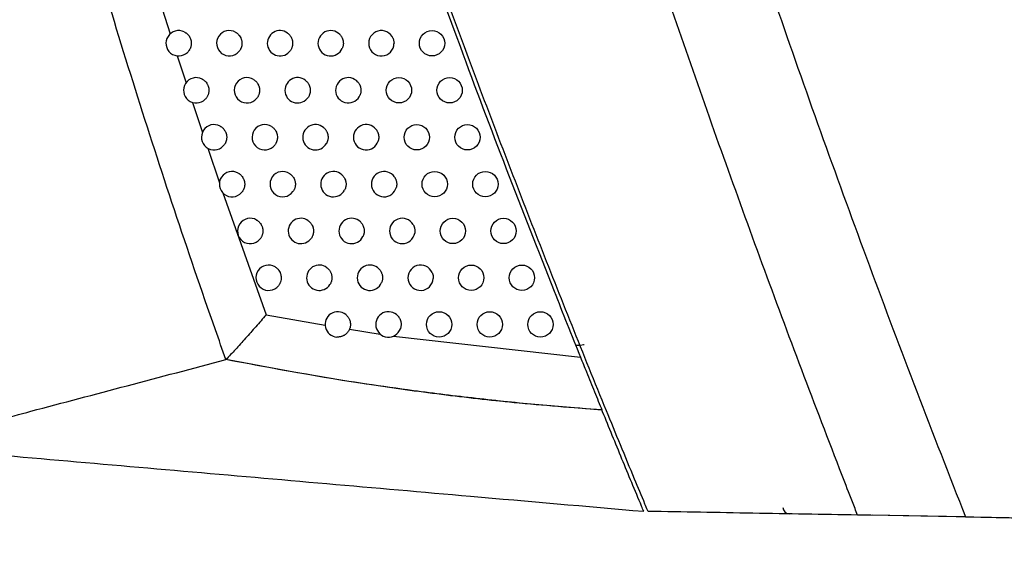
# Model space of a CAD drawing. Header units: millimetres. Extents: x -0.53 to 0.61, y -0.22 to 0.52.
# Tile 27 of 77: x 0.1625 to 0.2014, y 0.0276 to 0.0483. Entities that reach past the tile are written whole.
import ezdxf

# ---------------------------------------------------------------- set-up
doc = ezdxf.new("R2010")
doc.units = ezdxf.units.MM
doc.layers.add('FORMAT', color=7, linetype='Continuous')

msp = doc.modelspace()

# ---------------------------------------------------------------- linework, layer by layer
at = {"layer": 'FORMAT', "color": 7, "linetype": 'Continuous', "lineweight": 25}
for p, q in [((0.168166, 0.048778), (0.168478, 0.04779)), ((0.177278, 0.0476), (0.177312, 0.047406)), ((0.168756, 0.046922), (0.169102, 0.045856)), ((0.169354, 0.045087), (0.169748, 0.043903)), ((0.169958, 0.043278), (0.170422, 0.041915)), ((0.170561, 0.041512), (0.172267, 0.036711)), ((0.172267, 0.036711), (0.174593, 0.036294)), ((0.175554, 0.036136), (0.176768, 0.035948)), ((0.177293, 0.03587), (0.184674, 0.035032)), ((0.184677, 0.0355), (0.184488, 0.035497)), ((0.196131, 0.028799), (0.195611, 0.028808)), ((0.199871, 0.028733), (0.196131, 0.028799)), ((0.197412, 0.028776), (0.196207, 0.028797)), ((0.257403, 0.027729), (0.197412, 0.028776)), ((0.199871, 0.028733), (0.263933, 0.027615))]:
    msp.add_line(p, q, dxfattribs=at)
at = {"layer": 'FORMAT', "color": 7, "linetype": 'Continuous', "lineweight": 25, "flags": 128}
msp.add_lwpolyline([(0.184822, 0.035524), (0.184791, 0.035516), (0.184677, 0.0355)], dxfattribs=at)
at = {"layer": 'FORMAT', "color": 7, "linetype": 'Continuous', "lineweight": 25}
for centre, radius in [((0.178812, 0.047418), 0.0005), ((0.177507, 0.045563), 0.0005), ((0.179507, 0.045563), 0.0005), ((0.17821, 0.04371), 0.0005), ((0.18021, 0.04371), 0.0005), ((0.178919, 0.041861), 0.0005), ((0.180919, 0.041861), 0.0005), ((0.179636, 0.040014), 0.0005), ((0.181636, 0.040014), 0.0005), ((0.180361, 0.038169), 0.0005), ((0.182361, 0.038169), 0.0004999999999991), ((0.179092, 0.036328), 0.0005), ((0.181092, 0.036328), 0.0005), ((0.183092, 0.036328), 0.0005)]:
    msp.add_circle(centre, radius, dxfattribs=at)
for centre, radius, start, end in [((0.168812, 0.047418), 0.0005, 63.697454, 314.165583), ((0.170812, 0.047418), 0.0005000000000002, 59.373121, 319.256729), ((0.172812, 0.047418), 0.0005000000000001, 53.21181, 326.059142), ((0.174812, 0.047418), 0.0005, 43.51372, 336.212265), ((0.176812, 0.047418), 0.0005000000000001, 21.332699, 358.552204), ((0.169507, 0.045563), 0.0005, 62.766094, 315.431975), ((0.171507, 0.045563), 0.0005000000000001, 58.172132, 320.766106), ((0.173507, 0.045563), 0.0005, 51.559104, 327.985554), ((0.175507, 0.045563), 0.0005, 40.866895, 339.085074), ((0.17021, 0.04371), 0.0005, 61.781464, 316.746233), ((0.17221, 0.04371), 0.0005, 56.893149, 322.346773), ((0.17421, 0.04371), 0.0005, 49.77091, 330.038866), ((0.17621, 0.04371), 0.0005, 37.850938, 342.315505), ((0.170919, 0.041861), 0.0005000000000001, 60.738643, 318.111902), ((0.172919, 0.041861), 0.0005, 55.52736, 324.00621), ((0.174919, 0.041861), 0.0005, 47.824768, 332.240204), ((0.176919, 0.041861), 0.0005000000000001, 34.320625, 346.047355), ((0.171636, 0.040014), 0.0005000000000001, 59.63257, 319.533629), ((0.173636, 0.040014), 0.0005, 54.064739, 325.753929), ((0.175636, 0.040014), 0.0004999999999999, 45.691545, 334.618045), ((0.177636, 0.040014), 0.0005, 29.991819, 350.563859), ((0.172361, 0.038169), 0.0005, 58.45758, 321.016832), ((0.174361, 0.038169), 0.0005000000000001, 52.493311, 327.601563), ((0.176361, 0.038169), 0.0005, 43.331582, 337.211551), ((0.178361, 0.038169), 0.0005, 24.113187, 356.615583), ((0.175092, 0.036328), 0.0005000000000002, 50.798296, 266.150799), ((0.177092, 0.036328), 0.0005, 40.687895, 340.077176), ((0.192915, 0.029104), 0.00025, 180, 269)]:
    msp.add_arc(centre, radius, start, end, dxfattribs=at)
for points, knots in [([(0.1706783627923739, 0.0349402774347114), (0.1705393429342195, 0.0353325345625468), (0.1698442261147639, 0.0372938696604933), (0.1680944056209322, 0.0424143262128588), (0.1655884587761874, 0.0503598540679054), (0.1629608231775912, 0.0597756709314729), (0.1606622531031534, 0.0690534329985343), (0.1593997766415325, 0.0751463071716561), (0.1587682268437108, 0.0781942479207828)], [0, 0, 0, 0, 0.0278176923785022, 0.1390919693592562, 0.3616632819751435, 0.5844787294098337, 0.7921368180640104, 0.9999999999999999, 0.9999999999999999, 0.9999999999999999, 0.9999999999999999]), ([(0.1747170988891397, 0.0619450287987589), (0.1764178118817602, 0.0570508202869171), (0.1792504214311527, 0.0488993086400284), (0.1826937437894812, 0.0399727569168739), (0.1843249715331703, 0.0359022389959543), (0.1846735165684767, 0.0350324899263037)], [0, 0, 0, 0, 0.5415970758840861, 0.9020528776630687, 1, 1, 1, 1]), ([(0.1873392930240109, 0.0289520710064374), (0.1873332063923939, 0.0289666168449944), (0.1872929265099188, 0.0290628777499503), (0.1871160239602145, 0.0294860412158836), (0.1865711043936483, 0.0307943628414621), (0.1851452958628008, 0.034256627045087), (0.1829885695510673, 0.0396476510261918), (0.1803955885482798, 0.0464176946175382), (0.1778930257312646, 0.0532245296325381), (0.1763081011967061, 0.0577932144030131), (0.1755155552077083, 0.0600777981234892)], [0, 0, 0, 0, 0.0014203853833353, 0.009399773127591, 0.0413172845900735, 0.1290921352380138, 0.3467043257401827, 0.5643623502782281, 0.7821581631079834, 1, 1, 1, 1]), ([(0.1956110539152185, 0.0288076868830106), (0.1955771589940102, 0.0288943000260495), (0.1954076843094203, 0.029327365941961), (0.194698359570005, 0.0311472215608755), (0.1934998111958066, 0.0342737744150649), (0.1919388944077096, 0.03845668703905), (0.1904152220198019, 0.0426538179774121), (0.1889286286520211, 0.0468648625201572), (0.1874795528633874, 0.0510916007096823), (0.1860647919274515, 0.0553323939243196), (0.1851532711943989, 0.0581713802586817), (0.1846974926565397, 0.0595909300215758)], [0, 0, 0, 0, 0.0085417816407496, 0.0427089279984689, 0.1793787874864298, 0.3160486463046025, 0.4527293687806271, 0.589442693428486, 0.726166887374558, 0.8630779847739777, 1, 1, 1, 1]), ([(0.1895481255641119, 0.0573876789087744), (0.1900292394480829, 0.0559249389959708), (0.1909915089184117, 0.0529993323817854), (0.1925604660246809, 0.0484123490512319), (0.1942478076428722, 0.0436247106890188), (0.1960665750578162, 0.0386410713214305), (0.1979348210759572, 0.0336746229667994), (0.1992252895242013, 0.0303804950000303), (0.1998705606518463, 0.0287333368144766)], [0, 0, 0, 0, 0.1516483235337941, 0.3033097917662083, 0.4774325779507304, 0.651575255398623, 0.8257776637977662, 1, 1, 1, 1]), ([(0.1690339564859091, 0.0478667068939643), (0.1690460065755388, 0.0478603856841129), (0.1690701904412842, 0.0478476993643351), (0.1691046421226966, 0.0478246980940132), (0.1691375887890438, 0.0477987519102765), (0.1691681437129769, 0.047770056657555), (0.1692054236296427, 0.0477286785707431), (0.1692374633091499, 0.0476826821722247), (0.1692633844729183, 0.0476331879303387), (0.1692851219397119, 0.0475816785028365), (0.1693003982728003, 0.0475275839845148), (0.1693087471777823, 0.0474722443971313), (0.1693124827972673, 0.0474164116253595), (0.16930926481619, 0.0473603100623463), (0.169299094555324, 0.0473053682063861), (0.1692881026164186, 0.0472650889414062), (0.1692738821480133, 0.0472259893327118), (0.1692562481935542, 0.0471878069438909), (0.1692374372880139, 0.0471547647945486), (0.1692131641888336, 0.0471185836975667), (0.1691885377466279, 0.0470877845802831), (0.1691677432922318, 0.0470668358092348), (0.1691607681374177, 0.0470598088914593)], [0, 0, 0, 0, 0.0430226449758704, 0.0863440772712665, 0.1306077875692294, 0.1751970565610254, 0.2182196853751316, 0.3057262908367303, 0.3503148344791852, 0.3933439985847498, 0.4808638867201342, 0.5254592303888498, 0.5684942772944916, 0.6560264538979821, 0.700628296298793, 0.7436636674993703, 0.7869978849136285, 0.8312747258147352, 0.875877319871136, 0.906638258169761, 0.9686833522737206, 1, 1, 1, 1]), ([(0.1710671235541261, 0.0478487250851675), (0.1710786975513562, 0.0478414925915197), (0.1711019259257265, 0.0478269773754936), (0.1711346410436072, 0.0478013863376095), (0.1711656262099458, 0.0477729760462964), (0.1711940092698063, 0.0477420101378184), (0.1712281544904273, 0.0476978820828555), (0.1712567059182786, 0.0476495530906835), (0.171278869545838, 0.0475982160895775), (0.1712921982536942, 0.0475585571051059), (0.1713022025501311, 0.0475180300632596), (0.1713088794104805, 0.0474763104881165), (0.1713120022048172, 0.0474342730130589), (0.1713116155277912, 0.0473924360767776), (0.1713078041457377, 0.0473508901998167), (0.1713004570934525, 0.0473093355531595), (0.1712896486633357, 0.0472686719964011), (0.1712755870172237, 0.0472293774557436), (0.1712583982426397, 0.047191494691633), (0.171237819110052, 0.0471548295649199), (0.1712154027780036, 0.0471214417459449), (0.171198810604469, 0.0471013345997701), (0.1711912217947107, 0.0470921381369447)], [0, 0, 0, 0, 0.0470912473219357, 0.0945095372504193, 0.1429592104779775, 0.1917652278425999, 0.238856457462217, 0.3346384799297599, 0.383443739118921, 0.4305416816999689, 0.4779665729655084, 0.5264226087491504, 0.5752349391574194, 0.622337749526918, 0.6697676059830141, 0.7182289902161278, 0.7670468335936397, 0.8141480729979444, 0.8615764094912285, 0.9100364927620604, 0.9588531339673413, 0.9999999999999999, 0.9999999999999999, 0.9999999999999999, 0.9999999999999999]), ([(0.1731118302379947, 0.0478189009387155), (0.1731225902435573, 0.0478104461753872), (0.1731441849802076, 0.0477934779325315), (0.1731740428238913, 0.0477644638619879), (0.1732018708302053, 0.0477328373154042), (0.1732268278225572, 0.0476989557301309), (0.1732561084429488, 0.0476513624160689), (0.1732793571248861, 0.0476002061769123), (0.173295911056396, 0.0475467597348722), (0.1733049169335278, 0.0475058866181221), (0.1733105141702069, 0.0474645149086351), (0.1733126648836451, 0.0474223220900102), (0.1733112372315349, 0.0473802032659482), (0.1733063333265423, 0.0473386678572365), (0.1732980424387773, 0.0472978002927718), (0.1732862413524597, 0.0472572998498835), (0.1732705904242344, 0.0472169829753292), (0.173251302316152, 0.0471772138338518), (0.1732352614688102, 0.0471519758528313), (0.1732272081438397, 0.0471393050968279)], [0, 0, 0, 0, 0.0541326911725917, 0.1086413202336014, 0.1643355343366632, 0.2204393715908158, 0.2745720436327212, 0.3846761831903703, 0.440779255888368, 0.494918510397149, 0.5494336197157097, 0.6051341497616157, 0.6612442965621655, 0.7153864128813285, 0.7699044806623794, 0.8256083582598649, 0.8817220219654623, 0.9406184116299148, 1, 1, 1, 1]), ([(0.1751750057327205, 0.0477627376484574), (0.1751842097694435, 0.0477525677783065), (0.1752026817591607, 0.0477321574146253), (0.1752272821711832, 0.0476984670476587), (0.1752494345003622, 0.047662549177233), (0.1752683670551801, 0.0476249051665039), (0.1752839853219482, 0.0475860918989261), (0.1752963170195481, 0.0475462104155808), (0.175305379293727, 0.0475049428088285), (0.1753108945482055, 0.0474631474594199), (0.1753128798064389, 0.0474213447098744), (0.1753114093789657, 0.0473796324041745), (0.1753064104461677, 0.0473376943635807), (0.1752977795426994, 0.0472962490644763), (0.1752859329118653, 0.04725566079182), (0.1752752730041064, 0.0472297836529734), (0.1752699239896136, 0.0472167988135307)], [0, 0, 0, 0, 0.0701400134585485, 0.1407671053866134, 0.2129303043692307, 0.2856242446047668, 0.3557642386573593, 0.4263911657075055, 0.4985538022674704, 0.5712470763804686, 0.6413924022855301, 0.7120247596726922, 0.784193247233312, 0.8568925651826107, 0.9281903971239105, 1, 1, 1, 1]), ([(0.1697362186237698, 0.0460076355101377), (0.1697481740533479, 0.0460011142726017), (0.1697721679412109, 0.0459880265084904), (0.1698062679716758, 0.0459644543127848), (0.1698388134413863, 0.0459379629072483), (0.1698689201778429, 0.0459087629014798), (0.1699055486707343, 0.0458667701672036), (0.1699368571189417, 0.0458202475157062), (0.1699619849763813, 0.0457703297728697), (0.1699828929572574, 0.0457184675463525), (0.1699972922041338, 0.0456641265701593), (0.1700047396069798, 0.0456086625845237), (0.1700068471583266, 0.0455668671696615), (0.1700055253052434, 0.04552515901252), (0.1700006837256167, 0.0454832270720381), (0.1699923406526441, 0.0454419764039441), (0.1699806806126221, 0.0454018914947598), (0.1699658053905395, 0.0453630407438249), (0.1699475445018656, 0.0453251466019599), (0.1699247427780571, 0.0452867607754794), (0.1698972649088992, 0.0452483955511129), (0.1698748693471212, 0.0452242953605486), (0.1698636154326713, 0.0452121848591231)], [0, 0, 0, 0, 0.0439076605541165, 0.0881202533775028, 0.1332945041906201, 0.1788010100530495, 0.2227086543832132, 0.312015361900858, 0.3575211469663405, 0.4014352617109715, 0.4907551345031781, 0.5362676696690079, 0.580187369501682, 0.6244120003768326, 0.6695983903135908, 0.715117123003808, 0.7590367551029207, 0.8032613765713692, 0.8484479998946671, 0.893967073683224, 0.9467177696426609, 0.9999999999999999, 0.9999999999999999, 0.9999999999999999, 0.9999999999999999]), ([(0.1717710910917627, 0.0459878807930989), (0.1717825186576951, 0.0459804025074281), (0.1718054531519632, 0.0459653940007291), (0.1718376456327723, 0.0459391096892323), (0.1718680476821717, 0.0459100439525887), (0.1718957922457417, 0.0458784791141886), (0.1719290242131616, 0.0458336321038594), (0.1719565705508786, 0.0457847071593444), (0.1719776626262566, 0.0457329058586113), (0.1719943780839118, 0.0456795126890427), (0.1720043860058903, 0.0456241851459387), (0.1720073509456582, 0.045568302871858), (0.1720056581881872, 0.0455123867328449), (0.1719969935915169, 0.0454568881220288), (0.1719812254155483, 0.0454023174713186), (0.1719655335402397, 0.0453615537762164), (0.1719458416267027, 0.0453215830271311), (0.1719225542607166, 0.045282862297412), (0.1719040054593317, 0.0452588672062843), (0.1718946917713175, 0.0452468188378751)], [0, 0, 0, 0, 0.0484182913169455, 0.0971728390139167, 0.1469878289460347, 0.1971692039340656, 0.2455874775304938, 0.3440686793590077, 0.3942493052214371, 0.4426741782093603, 0.5411688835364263, 0.5913564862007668, 0.6397858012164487, 0.7382899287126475, 0.7884826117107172, 0.8402835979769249, 0.8924969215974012, 0.9460207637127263, 1, 1, 1, 1]), ([(0.1738182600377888, 0.0459546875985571), (0.17382877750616, 0.0459459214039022), (0.1738498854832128, 0.0459283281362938), (0.1738789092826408, 0.0458984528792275), (0.1739058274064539, 0.045866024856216), (0.1739298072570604, 0.0458314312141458), (0.1739506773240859, 0.0457952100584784), (0.1739684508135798, 0.045757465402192), (0.1739831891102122, 0.0457178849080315), (0.1739944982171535, 0.0456772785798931), (0.1740023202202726, 0.0456361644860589), (0.1740067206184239, 0.0455946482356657), (0.174007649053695, 0.0455524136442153), (0.1740050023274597, 0.0455103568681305), (0.1739988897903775, 0.0454689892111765), (0.173989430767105, 0.0454283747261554), (0.1739763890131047, 0.0453882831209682), (0.1739580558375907, 0.0453440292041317), (0.1739411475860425, 0.0453148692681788), (0.1739313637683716, 0.0452979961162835)], [0, 0, 0, 0, 0.0564546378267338, 0.1133013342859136, 0.1713844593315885, 0.229894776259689, 0.2863493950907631, 0.3431959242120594, 0.4012784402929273, 0.4597880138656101, 0.5162489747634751, 0.5731019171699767, 0.6311911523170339, 0.6897075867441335, 0.7461706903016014, 0.8030258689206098, 0.8611177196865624, 0.9196369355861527, 1, 1, 1, 1]), ([(0.1758855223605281, 0.0458902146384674), (0.1758942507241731, 0.0458796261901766), (0.1759117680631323, 0.0458583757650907), (0.1759347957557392, 0.0458235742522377), (0.1759552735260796, 0.0457866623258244), (0.1759724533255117, 0.0457481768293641), (0.1759862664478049, 0.0457086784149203), (0.175996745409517, 0.0456682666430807), (0.1760038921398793, 0.0456266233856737), (0.1760074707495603, 0.0455846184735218), (0.1760075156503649, 0.0455427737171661), (0.1760041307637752, 0.0455011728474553), (0.175997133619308, 0.0454595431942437), (0.1759873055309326, 0.0454204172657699), (0.175978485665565, 0.0453958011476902), (0.1759744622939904, 0.0453845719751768)], [0, 0, 0, 0, 0.0764161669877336, 0.1533629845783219, 0.2319833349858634, 0.3111819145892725, 0.3875980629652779, 0.4645447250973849, 0.5431645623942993, 0.6223625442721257, 0.6987832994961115, 0.7757346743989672, 0.8543596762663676, 0.9335630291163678, 1, 1, 1, 1]), ([(0.1704461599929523, 0.0441509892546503), (0.1704580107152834, 0.0441442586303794), (0.1704817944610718, 0.0441307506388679), (0.1705155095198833, 0.0441065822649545), (0.1705476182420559, 0.0440795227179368), (0.1705772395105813, 0.0440497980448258), (0.170613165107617, 0.04400716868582), (0.1706436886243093, 0.0439601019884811), (0.1706679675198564, 0.0439097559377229), (0.1706829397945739, 0.0438706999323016), (0.1706946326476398, 0.0438306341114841), (0.1707030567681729, 0.0437892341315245), (0.1707079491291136, 0.0437473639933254), (0.1707093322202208, 0.0437055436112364), (0.1707072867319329, 0.0436638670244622), (0.1707017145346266, 0.0436220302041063), (0.170692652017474, 0.0435809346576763), (0.170680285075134, 0.0435410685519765), (0.1706647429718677, 0.0435024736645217), (0.1706457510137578, 0.043464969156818), (0.1706173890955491, 0.0434183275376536), (0.1705910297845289, 0.043387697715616), (0.1705739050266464, 0.0433677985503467)], [0, 0, 0, 0, 0.0448747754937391, 0.0900611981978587, 0.1362304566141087, 0.182739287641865, 0.2276140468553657, 0.3188878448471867, 0.365395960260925, 0.4102771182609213, 0.4554698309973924, 0.5016451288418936, 0.5481599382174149, 0.593046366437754, 0.6382444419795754, 0.6844254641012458, 0.7309461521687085, 0.7758321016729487, 0.8210297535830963, 0.8672105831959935, 0.9137311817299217, 1, 1, 1, 1]), ([(0.172482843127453, 0.0441292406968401), (0.172494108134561, 0.0441215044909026), (0.1725167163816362, 0.0441059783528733), (0.1725483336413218, 0.0440789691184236), (0.1725780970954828, 0.0440492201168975), (0.172605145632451, 0.0440170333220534), (0.1726373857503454, 0.0439714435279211), (0.1726638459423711, 0.0439219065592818), (0.1726837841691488, 0.0438696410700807), (0.1726993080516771, 0.0438158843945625), (0.1727080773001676, 0.0437603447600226), (0.1727097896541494, 0.0437044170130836), (0.172707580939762, 0.0436626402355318), (0.172701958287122, 0.0436213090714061), (0.1726927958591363, 0.0435801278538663), (0.1726805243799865, 0.0435409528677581), (0.1726607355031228, 0.043492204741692), (0.172636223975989, 0.0434466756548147), (0.1726133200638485, 0.0434154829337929), (0.1726056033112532, 0.0434049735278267)], [0, 0, 0, 0, 0.0498888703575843, 0.100124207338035, 0.1514521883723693, 0.2031576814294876, 0.2530465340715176, 0.3545188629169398, 0.4062236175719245, 0.456118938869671, 0.5576045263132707, 0.6093161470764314, 0.6592154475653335, 0.7094612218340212, 0.7607998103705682, 0.8125160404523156, 0.858696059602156, 0.9523920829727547, 0.9999999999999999, 0.9999999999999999, 0.9999999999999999, 0.9999999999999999]), ([(0.1745326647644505, 0.0440921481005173), (0.1745429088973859, 0.044083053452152), (0.1745634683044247, 0.0440648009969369), (0.174591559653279, 0.0440340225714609), (0.1746174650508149, 0.0440007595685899), (0.1746403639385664, 0.0439654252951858), (0.174660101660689, 0.0439285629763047), (0.1746766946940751, 0.0438902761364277), (0.1746901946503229, 0.0438502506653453), (0.1747002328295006, 0.0438093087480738), (0.1747067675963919, 0.043767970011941), (0.1747098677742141, 0.0437263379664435), (0.1747094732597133, 0.0436840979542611), (0.1747055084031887, 0.0436421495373), (0.1746981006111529, 0.0436009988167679), (0.1746873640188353, 0.0435607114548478), (0.1746730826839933, 0.0435210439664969), (0.1746579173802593, 0.0434876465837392), (0.1746469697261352, 0.0434679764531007), (0.1746429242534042, 0.0434607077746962)], [0, 0, 0, 0, 0.0591812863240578, 0.118773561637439, 0.1796619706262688, 0.2409982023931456, 0.300179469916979, 0.359771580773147, 0.4206593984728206, 0.4819949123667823, 0.5411822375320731, 0.6007804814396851, 0.6616747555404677, 0.723016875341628, 0.782205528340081, 0.8418051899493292, 0.9027012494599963, 0.9640453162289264, 1, 1, 1, 1]), ([(0.1766045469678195, 0.044017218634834), (0.17661270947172, 0.0440061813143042), (0.1766290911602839, 0.0439840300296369), (0.1766502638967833, 0.0439480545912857), (0.1766687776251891, 0.0439101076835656), (0.1766839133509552, 0.043870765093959), (0.1766956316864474, 0.0438305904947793), (0.1767039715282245, 0.0437896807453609), (0.1767089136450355, 0.0437477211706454), (0.1767102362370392, 0.0437070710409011), (0.1767077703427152, 0.0436558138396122), (0.1767002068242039, 0.0436064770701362), (0.1766896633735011, 0.0435706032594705), (0.1766861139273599, 0.043558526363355)], [0, 0, 0, 0, 0.0850301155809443, 0.1706506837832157, 0.2581333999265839, 0.3462595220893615, 0.4312896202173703, 0.5169100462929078, 0.6043923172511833, 0.6925179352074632, 0.7683390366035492, 0.9220114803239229, 1, 1, 1, 1]), ([(0.1711637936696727, 0.0422967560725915), (0.1711755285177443, 0.0422898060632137), (0.1711990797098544, 0.0422758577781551), (0.1712323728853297, 0.0422510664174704), (0.1712640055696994, 0.0422234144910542), (0.1712931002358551, 0.0421931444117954), (0.1713282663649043, 0.0421498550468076), (0.1713579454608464, 0.0421022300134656), (0.1713813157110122, 0.0420514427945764), (0.1713955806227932, 0.0420121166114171), (0.1714065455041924, 0.0419718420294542), (0.1714142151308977, 0.0419302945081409), (0.1714183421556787, 0.041888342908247), (0.1714189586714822, 0.041846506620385), (0.171416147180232, 0.041804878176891), (0.1714098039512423, 0.0417631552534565), (0.1713999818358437, 0.0417222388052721), (0.1713868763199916, 0.0416826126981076), (0.1713706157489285, 0.0416443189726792), (0.1713509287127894, 0.0416071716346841), (0.1713254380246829, 0.0415670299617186), (0.1713039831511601, 0.0415414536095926), (0.1712916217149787, 0.0415267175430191)], [0, 0, 0, 0, 0.0459330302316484, 0.0921850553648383, 0.1394430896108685, 0.1870487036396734, 0.2329817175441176, 0.3264079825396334, 0.3740128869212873, 0.4199522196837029, 0.4662104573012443, 0.5134744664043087, 0.5610860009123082, 0.6070302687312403, 0.653293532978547, 0.7005629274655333, 0.748180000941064, 0.7941233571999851, 0.8403857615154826, 0.8876545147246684, 0.9352710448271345, 1, 1, 1, 1]), ([(0.1732024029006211, 0.0422727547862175), (0.1732134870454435, 0.042264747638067), (0.173235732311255, 0.0422486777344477), (0.1732667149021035, 0.0422209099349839), (0.173295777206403, 0.0421904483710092), (0.1733220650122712, 0.0421576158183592), (0.1733532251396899, 0.042111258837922), (0.1733785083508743, 0.0420610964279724), (0.1733972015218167, 0.0420083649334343), (0.1734114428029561, 0.0419542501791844), (0.1734188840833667, 0.0418985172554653), (0.1734192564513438, 0.0418425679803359), (0.1734160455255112, 0.0418008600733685), (0.1734094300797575, 0.0417596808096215), (0.1733992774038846, 0.0417187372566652), (0.1733867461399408, 0.041681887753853), (0.173368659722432, 0.0416395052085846), (0.1733484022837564, 0.0416018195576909), (0.1733300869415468, 0.0415755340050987), (0.1733239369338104, 0.0415667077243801)], [0, 0, 0, 0, 0.0515438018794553, 0.1034455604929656, 0.1564762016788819, 0.2098968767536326, 0.261440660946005, 0.3662790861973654, 0.4196990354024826, 0.4712491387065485, 0.5761005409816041, 0.6295272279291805, 0.6810808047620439, 0.7329923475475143, 0.7860329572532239, 0.8394637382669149, 0.8791912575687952, 0.959434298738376, 1, 1, 1, 1]), ([(0.1752550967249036, 0.0422311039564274), (0.1752650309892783, 0.0422216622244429), (0.1752849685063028, 0.0422027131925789), (0.1753120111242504, 0.0421709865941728), (0.1753367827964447, 0.0421368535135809), (0.1753584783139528, 0.0421007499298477), (0.1753831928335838, 0.042050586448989), (0.1754015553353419, 0.0419974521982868), (0.1754130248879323, 0.0419426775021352), (0.1754181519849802, 0.041901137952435), (0.1754198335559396, 0.0418594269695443), (0.1754179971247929, 0.0418172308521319), (0.1754127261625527, 0.0417763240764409), (0.1754016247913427, 0.0417243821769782), (0.1753851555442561, 0.0416746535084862), (0.1753677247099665, 0.0416395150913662), (0.1753618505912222, 0.041627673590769)], [0, 0, 0, 0, 0.0624499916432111, 0.1253336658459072, 0.1895850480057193, 0.2543089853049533, 0.3167589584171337, 0.4437803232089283, 0.5085035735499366, 0.5709592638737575, 0.6338485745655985, 0.6981055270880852, 0.7628350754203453, 0.8212336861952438, 0.93975649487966, 1, 1, 1, 1]), ([(0.1773323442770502, 0.0421424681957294), (0.1773398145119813, 0.0421309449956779), (0.1773548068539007, 0.0421078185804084), (0.1773737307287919, 0.0420705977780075), (0.1773898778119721, 0.0420315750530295), (0.1774025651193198, 0.0419913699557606), (0.1774117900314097, 0.0419505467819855), (0.1774175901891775, 0.0419092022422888), (0.1774199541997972, 0.0418670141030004), (0.1774186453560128, 0.0418244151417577), (0.1774139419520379, 0.041781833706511), (0.1774077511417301, 0.0417539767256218), (0.1774046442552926, 0.0417399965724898)], [0, 0, 0, 0, 0.097825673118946, 0.1963306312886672, 0.2969779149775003, 0.3983654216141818, 0.4961910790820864, 0.5946959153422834, 0.6953428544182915, 0.7967299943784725, 0.8979880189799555, 1, 1, 1, 1]), ([(0.1718891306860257, 0.0404449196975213), (0.171900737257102, 0.0404377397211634), (0.171924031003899, 0.0404233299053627), (0.171956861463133, 0.0403978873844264), (0.1719879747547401, 0.0403696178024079), (0.1720164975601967, 0.0403387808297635), (0.1720508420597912, 0.0402948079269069), (0.1720796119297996, 0.0402466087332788), (0.1721020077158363, 0.0401953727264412), (0.1721155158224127, 0.0401557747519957), (0.172125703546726, 0.0401152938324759), (0.1721325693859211, 0.0400736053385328), (0.1721358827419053, 0.0400315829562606), (0.1721356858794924, 0.0399897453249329), (0.1721320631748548, 0.0399481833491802), (0.1721249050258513, 0.0399065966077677), (0.1721142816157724, 0.0398658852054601), (0.1721003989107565, 0.0398265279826), (0.1720833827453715, 0.0397885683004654), (0.1720629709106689, 0.0397518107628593), (0.1720407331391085, 0.0397183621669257), (0.172024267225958, 0.039698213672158), (0.1720167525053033, 0.0396890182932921)], [0, 0, 0, 0, 0.0470993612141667, 0.0945258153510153, 0.1429838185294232, 0.1917982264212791, 0.2388975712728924, 0.3346961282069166, 0.3835098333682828, 0.4306154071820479, 0.4780479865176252, 0.5265118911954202, 0.575332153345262, 0.6224423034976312, 0.6698795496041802, 0.7183484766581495, 0.767173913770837, 0.8142826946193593, 0.8617186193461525, 0.9101864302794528, 0.9590108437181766, 1, 1, 1, 1]), ([(0.1739297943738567, 0.0404183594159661), (0.173940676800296, 0.0404100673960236), (0.173962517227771, 0.0403934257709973), (0.1739927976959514, 0.0403648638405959), (0.1740210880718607, 0.0403336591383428), (0.1740465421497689, 0.0403001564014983), (0.1740765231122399, 0.0402530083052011), (0.1741005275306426, 0.0402022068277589), (0.1741178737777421, 0.0401490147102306), (0.1741274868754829, 0.0401082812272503), (0.174133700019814, 0.040066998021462), (0.1741364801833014, 0.0400248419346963), (0.1741356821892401, 0.0399827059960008), (0.1741314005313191, 0.0399411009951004), (0.1741237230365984, 0.0399001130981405), (0.1741125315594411, 0.0398594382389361), (0.1740969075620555, 0.0398173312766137), (0.1740765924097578, 0.0397742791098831), (0.1740586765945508, 0.0397462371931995), (0.1740496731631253, 0.0397321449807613)], [0, 0, 0, 0, 0.0534202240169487, 0.1072114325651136, 0.162172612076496, 0.217538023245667, 0.2709582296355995, 0.3796132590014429, 0.4349779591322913, 0.4884043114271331, 0.5422015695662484, 0.5971686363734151, 0.6525399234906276, 0.7059691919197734, 0.7597694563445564, 0.8147398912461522, 0.8701147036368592, 0.9347273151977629, 0.9999999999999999, 0.9999999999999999, 0.9999999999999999, 0.9999999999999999]), ([(0.175985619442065, 0.0403713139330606), (0.1759951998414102, 0.0403615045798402), (0.1760144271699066, 0.0403418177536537), (0.1760402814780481, 0.0403090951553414), (0.1760637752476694, 0.0402740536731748), (0.1760841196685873, 0.0402371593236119), (0.176106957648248, 0.0401861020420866), (0.1761233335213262, 0.0401323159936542), (0.1761327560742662, 0.0400771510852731), (0.1761363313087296, 0.0400354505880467), (0.1761364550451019, 0.0399937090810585), (0.1761330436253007, 0.039951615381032), (0.1761267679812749, 0.0399140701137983), (0.1761165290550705, 0.0398719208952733), (0.1761042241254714, 0.0398348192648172), (0.1760921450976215, 0.0398081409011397), (0.176088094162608, 0.0397991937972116)], [0, 0, 0, 0, 0.0664185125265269, 0.1332982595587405, 0.201632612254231, 0.2704695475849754, 0.3368880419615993, 0.4719813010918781, 0.540817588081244, 0.6072413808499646, 0.6741263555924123, 0.7424659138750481, 0.8113081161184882, 0.8580834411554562, 0.9524055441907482, 1, 1, 1, 1]), ([(0.1780694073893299, 0.0402634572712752), (0.1780759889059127, 0.0402513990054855), (0.1780891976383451, 0.0402271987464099), (0.1781052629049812, 0.0401886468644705), (0.1781184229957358, 0.040148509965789), (0.1781281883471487, 0.0401068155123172), (0.178134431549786, 0.0400640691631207), (0.1781369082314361, 0.0400203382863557), (0.1781357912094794, 0.0399759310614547), (0.1781316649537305, 0.0399463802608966), (0.1781295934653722, 0.0399315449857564)], [0, 0, 0, 0, 0.1197876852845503, 0.2404071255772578, 0.3636497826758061, 0.4877988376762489, 0.6133468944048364, 0.7398536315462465, 0.8693997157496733, 0.9999999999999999, 0.9999999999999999, 0.9999999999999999, 0.9999999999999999]), ([(0.1726221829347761, 0.0385954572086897), (0.1726336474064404, 0.0385880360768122), (0.1726566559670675, 0.0385731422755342), (0.172688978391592, 0.0385470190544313), (0.1727195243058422, 0.0385181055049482), (0.1727474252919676, 0.0384866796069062), (0.1727808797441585, 0.0384419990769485), (0.172808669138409, 0.0383932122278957), (0.1728300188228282, 0.0383415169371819), (0.1728469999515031, 0.0382882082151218), (0.1728572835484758, 0.0382329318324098), (0.1728605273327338, 0.0381770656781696), (0.1728591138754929, 0.0381211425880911), (0.1728507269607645, 0.0380656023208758), (0.1728352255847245, 0.038010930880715), (0.1728197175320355, 0.0379700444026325), (0.1728001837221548, 0.0379299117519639), (0.1727770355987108, 0.0378910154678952), (0.1727585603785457, 0.0378668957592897), (0.1727492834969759, 0.0378547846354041)], [0, 0, 0, 0, 0.0484007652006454, 0.097137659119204, 0.1469345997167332, 0.1970977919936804, 0.2454985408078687, 0.3439441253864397, 0.3941066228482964, 0.4425135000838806, 0.5409716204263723, 0.5911405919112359, 0.6395516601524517, 0.7380186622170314, 0.7881924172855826, 0.8400607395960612, 0.8923433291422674, 0.945942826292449, 1, 1, 1, 1]), ([(0.1746650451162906, 0.0385659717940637), (0.1746757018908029, 0.03855737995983), (0.1746970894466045, 0.0385401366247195), (0.174726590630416, 0.0385107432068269), (0.1747540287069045, 0.0384787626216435), (0.1747785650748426, 0.0384445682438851), (0.1748000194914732, 0.0384086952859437), (0.1748184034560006, 0.0383712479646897), (0.1748337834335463, 0.0383319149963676), (0.1748457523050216, 0.0382914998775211), (0.1748542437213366, 0.0382505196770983), (0.174859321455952, 0.0382090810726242), (0.1748609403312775, 0.0381668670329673), (0.1748589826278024, 0.0381247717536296), (0.1748535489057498, 0.0380833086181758), (0.1748447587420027, 0.0380425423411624), (0.1748323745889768, 0.0380022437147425), (0.1748133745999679, 0.0379541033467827), (0.1747945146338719, 0.0379216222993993), (0.1747827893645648, 0.0379014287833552)], [0, 0, 0, 0, 0.0555761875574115, 0.1115383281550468, 0.1687176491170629, 0.226317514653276, 0.2818936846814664, 0.3378556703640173, 0.3950344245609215, 0.4526335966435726, 0.5082157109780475, 0.5641837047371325, 0.6213687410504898, 0.6789743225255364, 0.7345587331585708, 0.7905291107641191, 0.8477168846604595, 0.9053253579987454, 0.9999999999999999, 0.9999999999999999, 0.9999999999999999, 0.9999999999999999]), ([(0.1767243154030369, 0.038512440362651), (0.1767334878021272, 0.0385022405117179), (0.1767518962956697, 0.0384817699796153), (0.1767763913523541, 0.0384479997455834), (0.1767984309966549, 0.038412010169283), (0.1768172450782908, 0.0383743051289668), (0.1768327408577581, 0.0383354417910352), (0.1768449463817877, 0.0382955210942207), (0.1768538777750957, 0.0382542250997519), (0.176859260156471, 0.0382124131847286), (0.1768611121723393, 0.0381706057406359), (0.1768595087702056, 0.0381288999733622), (0.1768543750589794, 0.0380869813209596), (0.1768459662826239, 0.0380472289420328), (0.1768351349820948, 0.0380099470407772), (0.1768261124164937, 0.0379871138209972), (0.1768215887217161, 0.0379756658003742)], [0, 0, 0, 0, 0.0713937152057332, 0.1432832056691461, 0.2167362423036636, 0.2907295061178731, 0.3621232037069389, 0.4340125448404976, 0.5074650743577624, 0.5814577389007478, 0.6528562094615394, 0.7247504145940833, 0.7982081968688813, 0.8722062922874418, 0.9359273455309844, 1, 1, 1, 1]), ([(0.1788169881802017, 0.0383736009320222), (0.1788270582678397, 0.0383478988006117), (0.1788474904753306, 0.038295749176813), (0.1788582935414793, 0.0382282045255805), (0.1788611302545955, 0.0381758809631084), (0.1788602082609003, 0.038151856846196), (0.1788597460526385, 0.0381398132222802)], [0, 0, 0, 0, 0.3446533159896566, 0.699301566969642, 0.8492556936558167, 1, 1, 1, 1]), ([(0.172267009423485, 0.0367109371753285), (0.1721303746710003, 0.0365518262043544), (0.1718569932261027, 0.0362334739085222), (0.1714507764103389, 0.0357791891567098), (0.1710491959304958, 0.0353293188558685), (0.1708018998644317, 0.0350698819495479), (0.1706783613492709, 0.0349402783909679)], [0, 0, 0, 0, 0.2496779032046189, 0.499560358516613, 0.7500018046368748, 1, 1, 1, 1]), ([(0.1754081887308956, 0.0367154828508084), (0.175418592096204, 0.0367065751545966), (0.1754394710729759, 0.03668869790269), (0.1754681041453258, 0.0366584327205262), (0.1754945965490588, 0.0366256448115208), (0.1755181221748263, 0.0365907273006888), (0.1755453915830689, 0.0365419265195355), (0.1755664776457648, 0.0364898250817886), (0.175580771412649, 0.0364357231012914), (0.1755880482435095, 0.0363945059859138), (0.1755918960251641, 0.0363529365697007), (0.1755922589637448, 0.0363106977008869), (0.1755892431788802, 0.0362710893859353), (0.1755818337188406, 0.0362232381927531), (0.1755704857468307, 0.0361787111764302), (0.1755579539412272, 0.0361466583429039), (0.1755537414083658, 0.0361358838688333)], [0, 0, 0, 0, 0.0643086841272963, 0.1290639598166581, 0.1952276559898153, 0.2618779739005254, 0.3261866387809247, 0.4569885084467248, 0.523638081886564, 0.5879530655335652, 0.6527145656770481, 0.718884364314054, 0.7855408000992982, 0.8385331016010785, 0.9457233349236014, 1, 1, 1, 1]), ([(0.1774712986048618, 0.036653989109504), (0.17747999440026, 0.0366433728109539), (0.1774974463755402, 0.0366220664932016), (0.1775203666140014, 0.0365871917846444), (0.177540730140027, 0.0365502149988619), (0.1775577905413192, 0.0365116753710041), (0.1775714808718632, 0.036472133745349), (0.1775818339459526, 0.0364316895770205), (0.1775888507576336, 0.0363900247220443), (0.1775922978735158, 0.0363480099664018), (0.1775922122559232, 0.0363061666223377), (0.17758869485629, 0.0362645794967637), (0.1775815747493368, 0.0362229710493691), (0.1775724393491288, 0.0361871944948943), (0.1775650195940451, 0.0361656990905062), (0.1775622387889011, 0.0361576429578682)], [0, 0, 0, 0, 0.0778931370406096, 0.1563271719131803, 0.2364670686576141, 0.3171963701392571, 0.3950894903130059, 0.4735233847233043, 0.5536628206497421, 0.6343915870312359, 0.7122888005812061, 0.7907268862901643, 0.8708709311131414, 0.9516044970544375, 1, 1, 1, 1]), ([(0.1755537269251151, 0.0361358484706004), (0.1755482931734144, 0.0361235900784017), (0.1755373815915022, 0.0360989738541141), (0.1755170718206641, 0.0360635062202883), (0.1754938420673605, 0.0360293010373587), (0.1754678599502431, 0.0359972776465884), (0.1754395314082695, 0.0359676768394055), (0.1754090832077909, 0.0359406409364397), (0.1753761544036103, 0.0359159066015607), (0.1753411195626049, 0.0358938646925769), (0.1753041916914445, 0.0358746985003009), (0.1752654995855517, 0.0358585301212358), (0.1752250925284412, 0.0358454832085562), (0.1751770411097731, 0.0358344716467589), (0.1751212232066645, 0.0358272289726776), (0.1750795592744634, 0.0358285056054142), (0.1750585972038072, 0.0358291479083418)], [0, 0, 0, 0, 0.0647317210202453, 0.1299885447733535, 0.1967529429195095, 0.2640036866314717, 0.3287179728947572, 0.3943026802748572, 0.4603290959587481, 0.5272624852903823, 0.5937969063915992, 0.660801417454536, 0.729300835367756, 0.7983230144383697, 0.8985317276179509, 0.9999999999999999, 0.9999999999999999, 0.9999999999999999, 0.9999999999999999]), ([(0.184673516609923, 0.0350324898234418), (0.184712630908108, 0.0349354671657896), (0.1847918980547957, 0.0347388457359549), (0.1849230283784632, 0.0344143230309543), (0.1850681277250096, 0.0340559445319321), (0.1852248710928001, 0.0336697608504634), (0.1853815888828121, 0.033284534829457), (0.1854717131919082, 0.0330636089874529), (0.1855172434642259, 0.0329519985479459)], [0, 0, 0, 0, 0.1256999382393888, 0.2547374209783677, 0.4365012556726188, 0.619496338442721, 0.8077717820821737, 1, 1, 1, 1]), ([(0.157778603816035, 0.0315263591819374), (0.1586329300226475, 0.0317523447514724), (0.1603435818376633, 0.032204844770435), (0.1633426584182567, 0.032998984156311), (0.1667773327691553, 0.0339069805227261), (0.1693759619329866, 0.0345953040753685), (0.1706783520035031, 0.0349402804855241)], [0, 0, 0, 0, 0.206181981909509, 0.4128464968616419, 0.7057283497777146, 0.9999999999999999, 0.9999999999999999, 0.9999999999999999, 0.9999999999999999]), ([(0.185517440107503, 0.0329515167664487), (0.1843615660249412, 0.0330404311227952), (0.1822445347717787, 0.0332032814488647), (0.1791837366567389, 0.0335511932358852), (0.1753763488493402, 0.0340654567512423), (0.1725576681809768, 0.0345903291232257), (0.170678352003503, 0.0349402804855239)], [0, 0, 0, 0, 0.2311241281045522, 0.4233134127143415, 0.6155022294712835, 0.9999999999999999, 0.9999999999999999, 0.9999999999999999, 0.9999999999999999]), ([(0.1855172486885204, 0.0329520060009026), (0.1846878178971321, 0.0330158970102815), (0.183028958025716, 0.0331436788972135), (0.1805495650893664, 0.0334002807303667), (0.1776574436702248, 0.0337571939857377), (0.1743576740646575, 0.0342455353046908), (0.1719054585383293, 0.0347085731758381), (0.170678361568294, 0.034940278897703)], [0, 0, 0, 0, 0.1658502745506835, 0.3317002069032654, 0.497670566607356, 0.7486326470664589, 0.9999999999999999, 0.9999999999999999, 0.9999999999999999, 0.9999999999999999]), ([(0.1871688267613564, 0.0289550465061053), (0.1871408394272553, 0.029021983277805), (0.1868535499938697, 0.029709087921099), (0.186310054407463, 0.0310176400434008), (0.1857899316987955, 0.0322839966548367), (0.1855265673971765, 0.0329291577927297), (0.1855172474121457, 0.0329519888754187)], [0, 0, 0, 0, 0.0503269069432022, 0.5166047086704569, 0.982893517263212, 1, 1, 1, 1]), ([(0.1577786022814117, 0.0315263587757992), (0.1615109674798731, 0.0311998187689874), (0.1671091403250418, 0.0307100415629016), (0.1746536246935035, 0.0300499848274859), (0.1807064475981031, 0.029520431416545), (0.1848892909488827, 0.0291544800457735), (0.1871688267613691, 0.0289550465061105)], [0, 0, 0, 0, 0.384835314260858, 0.5772143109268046, 0.7695933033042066, 1, 1, 1, 1]), ([(0.1956110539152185, 0.0288076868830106), (0.1942323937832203, 0.0288317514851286), (0.1914738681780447, 0.0288799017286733), (0.1887178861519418, 0.0289280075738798), (0.1873392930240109, 0.0289520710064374)], [0, 0, 0, 0, 0.4997815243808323, 1, 1, 1, 1])]:
    msp.add_open_spline(points, degree=3, knots=knots, dxfattribs=at)

doc.saveas('drawing.dxf')
